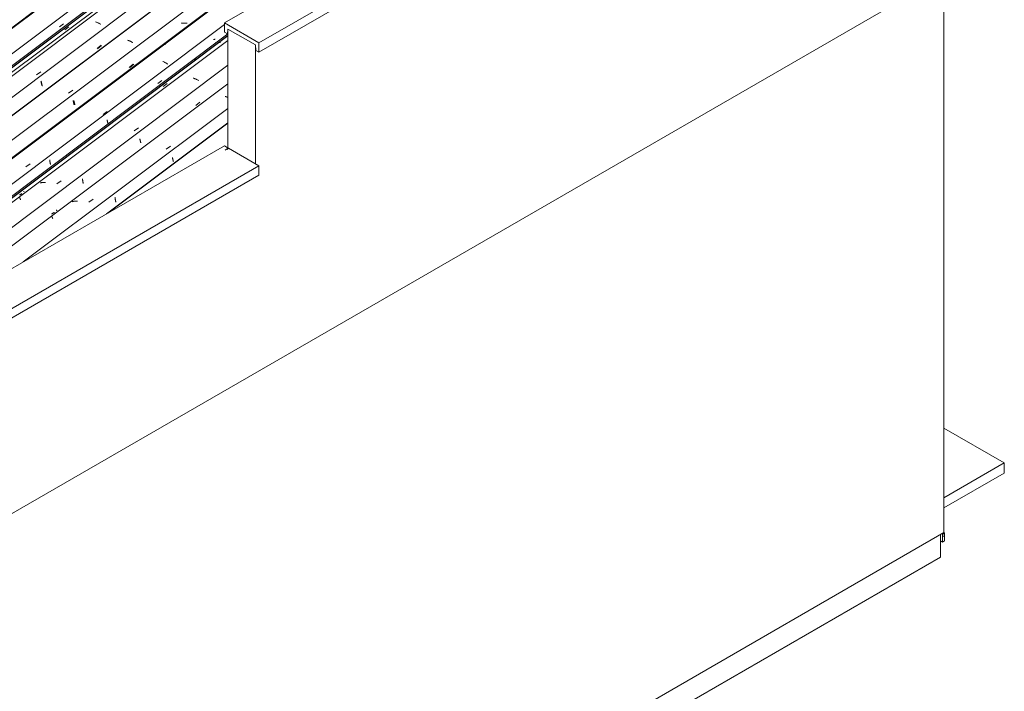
# Model space of a CAD drawing. Header units: metres. Extents: x -16.8 to 29.9, y -11.9 to 37.1.
# Tile 152 of 202: x 26 to 29.9, y -7.9 to -5.3. Entities that reach past the tile are written whole.
import ezdxf

# ---------------------------------------------------------------- set-up
doc = ezdxf.new("R2010")
doc.units = ezdxf.units.M
for name, color, linetype, lineweight in [('A-FLOR', 7, 'Continuous', 5), ('A-GLAZ-CWMG', 7, 'Continuous', 5), ('A-ROOF', 7, 'Continuous', 5), ('A-ROOF-OTLN', 7, 'Continuous', 5), ('A-WALL-PATT', 7, 'Continuous', 5), ('I-WALL', 7, 'Continuous', 5)]:
    doc.layers.add(name, color=color, linetype=linetype, lineweight=lineweight)

# ---------------------------------------------------------------- blocks, each defined once
blk = doc.blocks.new('FP_621-ISO_04')
at = {"layer": 'A-GLAZ-CWMG'}
blk.add_line((12.047, -3.4026), (5.7427, -8.1343), dxfattribs=at)
blk = doc.blocks.new('FP_622-ISO_04')
at = {"layer": 'A-GLAZ-CWMG', "color": 9, "true_color": 0xc0c0c0}
blk.add_line((9.7281, -5.2791), (9.7443, -5.2668), dxfattribs=at)
blk = doc.blocks.new('FP_623-ISO_04')
at = {"layer": 'A-GLAZ-CWMG'}
blk.add_line((5.8511, -8.2098), (12.1651, -3.4708), dxfattribs=at)
blk = doc.blocks.new('Rectangular Mullion - Telha Fibrocimento - Ondulada-V605-ISO_04')
at = {"layer": 'A-GLAZ-CWMG', "true_color": 0xc0c0c0}
h = blk.add_hatch(dxfattribs=at)
h.set_pattern_fill('FP_68', color=9, style=0, pattern_type=2)
h.set_pattern_definition([(352.943, (5.295, -6.288), (0.5141535, 0.0736507), [0.02137, -0.36719, 0.02137, -2.44]), (352.943, (5.295, -6.288), (0.5141535, 0.0736507), [-0.40993, -0.36719, 0.02137, -0.75575, -1.295]), (352.943, (5.295, -6.288), (0.5141535, 0.0736507), [-1.554, 0.02137, -0.36719, 0.02137, -0.88527]), (352.943, (5.295, -6.288), (0.5141535, 0.0736507), [-1.964, -0.23767, 0.02137, -0.62623]), (116.867, (5.487, -6.244), (-0.3683943, 0.452577), [0.02347, -0.40317, 0.02347, -2.679]), (116.867, (5.487, -6.244), (-0.3683943, 0.452577), [-0.4501, -0.40317, 0.02347, -0.82981, -1.422]), (116.867, (5.487, -6.244), (-0.3683943, 0.452577), [-1.707, 0.02347, -0.40317, 0.02347, -0.97202]), (116.867, (5.487, -6.244), (-0.3683943, 0.452577), [-2.157, -0.26096, 0.02347, -0.6876]), (239.918, (5.552, -5.977), (-0.1457585, -0.5262284), [0.02116, -0.36351, 0.02116, -2.415]), (239.918, (5.552, -5.977), (-0.1457585, -0.5262284), [-0.40582, -0.36351, 0.02116, -0.74817, -1.282]), (239.918, (5.552, -5.977), (-0.1457585, -0.5262284), [-1.539, 0.02116, -0.36351, 0.02116, -0.87639]), (239.918, (5.552, -5.977), (-0.1457585, -0.5262284), [-1.944, -0.23528, 0.02116, -0.61995])])
h.paths.add_polyline_path([(5.8545, -8.2059), (12.1641, -3.4702), (12.1592, -3.4674), (5.8515, -8.2017)])
at = {"layer": 'A-GLAZ-CWMG'}
for p, q in [((5.8515, -8.2017), (12.1592, -3.4674)), ((5.8545, -8.2059), (12.1641, -3.4702))]:
    blk.add_line(p, q, dxfattribs=at)
for name in ['FP_621-ISO_04', 'FP_623-ISO_04', 'FP_622-ISO_04']:
    blk.add_blockref(name, (0, 0), dxfattribs=at)
blk = doc.blocks.new('FP_636-ISO_04')
at = {"layer": 'A-GLAZ-CWMG'}
blk.add_line((12.1312, -3.3361), (5.7425, -8.1312), dxfattribs=at)
blk = doc.blocks.new('FP_637-ISO_04')
at = {"layer": 'A-GLAZ-CWMG', "color": 9, "true_color": 0xc0c0c0}
blk.add_line((9.749, -5.2915), (9.7651, -5.2792), dxfattribs=at)
blk = doc.blocks.new('FP_638-ISO_04')
at = {"layer": 'A-GLAZ-CWMG'}
blk.add_line((12.2643, -3.4139), (5.8756, -8.209), dxfattribs=at)
at = {"layer": 'A-GLAZ-CWMG', "color": 9, "true_color": 0xc0c0c0}
for p, q in [((9.8736, -5.2602), (9.8714, -5.2593)), ((9.8758, -5.261), (9.8736, -5.2602)), ((9.878, -5.2619), (9.8758, -5.261)), ((9.8802, -5.2629), (9.878, -5.2619)), ((9.8824, -5.2639), (9.8802, -5.2629)), ((9.8845, -5.2649), (9.8824, -5.2639)), ((9.8866, -5.2659), (9.8845, -5.2649)), ((9.8887, -5.267), (9.8866, -5.2659)), ((9.8907, -5.268), (9.8887, -5.267)), ((9.8928, -5.2692), (9.8907, -5.268)), ((9.6362, -5.4701), (9.653, -5.4585))]:
    blk.add_line(p, q, dxfattribs=at)
blk = doc.blocks.new('FP_639-ISO_04')
at = {"layer": 'A-GLAZ-CWMG', "color": 9, "true_color": 0xc0c0c0}
for p, q in [((9.8791, -5.3664), (9.8953, -5.354)), ((9.6555, -5.4981), (9.6557, -5.4996)), ((9.6557, -5.4996), (9.656, -5.501)), ((9.656, -5.501), (9.6563, -5.5024)), ((9.6563, -5.5024), (9.6566, -5.5038)), ((9.6566, -5.5038), (9.6569, -5.5051)), ((9.6569, -5.5051), (9.6572, -5.5064)), ((9.6572, -5.5064), (9.6576, -5.5078)), ((9.6576, -5.5078), (9.6579, -5.509)), ((9.6579, -5.509), (9.6582, -5.5103)), ((9.6582, -5.5103), (9.6586, -5.5115)), ((9.6586, -5.5115), (9.6589, -5.5127)), ((9.6589, -5.5127), (9.6593, -5.5139)), ((9.6593, -5.5139), (9.6596, -5.515))]:
    blk.add_line(p, q, dxfattribs=at)
blk = doc.blocks.new('FP_640-ISO_04')
at = {"layer": 'A-GLAZ-CWMG'}
blk.add_line((12.3942, -3.489), (6.0055, -8.2841), dxfattribs=at)
at = {"layer": 'A-GLAZ-CWMG', "color": 9, "true_color": 0xc0c0c0}
for p, q in [((10.0116, -5.2763), (10.0116, -5.2764)), ((10.0116, -5.2764), (10.0116, -5.2765)), ((10.0116, -5.2765), (10.0116, -5.2768)), ((10.0116, -5.2768), (10.0117, -5.277)), ((10.0117, -5.277), (10.0118, -5.2773)), ((10.0118, -5.2773), (10.0119, -5.2777)), ((10.0015, -5.3335), (9.9992, -5.3327)), ((10.0037, -5.3343), (10.0015, -5.3335)), ((10.0059, -5.3352), (10.0037, -5.3343)), ((10.0081, -5.3361), (10.0059, -5.3352)), ((10.0103, -5.337), (10.0081, -5.3361)), ((10.0124, -5.338), (10.0103, -5.337)), ((10.0146, -5.339), (10.0124, -5.338)), ((10.0167, -5.34), (10.0146, -5.339)), ((10.0188, -5.3411), (10.0167, -5.34)), ((10.0208, -5.3422), (10.0188, -5.3411)), ((9.7644, -5.5431), (9.7813, -5.5315))]:
    blk.add_line(p, q, dxfattribs=at)
blk = doc.blocks.new('FP_641-ISO_04')
at = {"layer": 'A-GLAZ-CWMG', "color": 9, "true_color": 0xc0c0c0}
for p, q in [((10.2183, -5.2643), (10.2168, -5.2641)), ((10.2198, -5.2645), (10.2183, -5.2643)), ((10.2212, -5.2646), (10.2198, -5.2645)), ((10.2227, -5.2648), (10.2212, -5.2646)), ((10.2242, -5.2649), (10.2227, -5.2648)), ((10.2256, -5.265), (10.2242, -5.2649)), ((10.2271, -5.265), (10.2256, -5.265)), ((10.2286, -5.265), (10.2271, -5.265)), ((10.23, -5.265), (10.2286, -5.265)), ((10.2315, -5.265), (10.23, -5.265)), ((10.2329, -5.2649), (10.2315, -5.265)), ((10.2344, -5.2648), (10.2329, -5.2649)), ((10.2358, -5.2647), (10.2344, -5.2648)), ((10.2372, -5.2646), (10.2358, -5.2647)), ((10.0086, -5.4409), (10.0248, -5.4285)), ((9.785, -5.5728), (9.7852, -5.5743)), ((9.7852, -5.5743), (9.7855, -5.5757)), ((9.7855, -5.5757), (9.7858, -5.5771)), ((9.7858, -5.5771), (9.7861, -5.5785)), ((9.7861, -5.5785), (9.7864, -5.5798)), ((9.7864, -5.5798), (9.7868, -5.5811)), ((9.7868, -5.5811), (9.7871, -5.5824)), ((9.7871, -5.5824), (9.7874, -5.5837)), ((9.7874, -5.5837), (9.7878, -5.585)), ((9.7878, -5.585), (9.7881, -5.5862)), ((9.7881, -5.5862), (9.7885, -5.5874)), ((9.7885, -5.5874), (9.7888, -5.5885)), ((9.7888, -5.5885), (9.7892, -5.5896))]:
    blk.add_line(p, q, dxfattribs=at)
blk = doc.blocks.new('FP_642-ISO_04')
at = {"layer": 'A-GLAZ-CWMG'}
blk.add_line((12.438, -3.6283), (7.0113, -7.7013), dxfattribs=at)
blk = doc.blocks.new('FP_643-ISO_04')
at = {"layer": 'A-GLAZ-CWMG', "color": 9, "true_color": 0xc0c0c0}
for p, q in [((10.343, -5.3292), (10.3415, -5.3293)), ((10.3444, -5.3292), (10.343, -5.3292)), ((10.3459, -5.3291), (10.3444, -5.3292)), ((10.3473, -5.3289), (10.3459, -5.3291)), ((10.3487, -5.3288), (10.3473, -5.3289)), ((10.1202, -5.5051), (10.1363, -5.4928))]:
    blk.add_line(p, q, dxfattribs=at)
blk = doc.blocks.new('FP_644-ISO_04')
at = {"layer": 'A-GLAZ-CWMG'}
blk.add_line((7.9165, -7.1788), (10.399, -5.3156), dxfattribs=at)
blk = doc.blocks.new('Rectangular Mullion - Telha Fibrocimento - Ondulada-V626-ISO_04')
at = {"layer": 'A-GLAZ-CWMG', "true_color": 0xc0c0c0}
h = blk.add_hatch(dxfattribs=at)
h.set_pattern_fill('FP_69', color=9, style=0, pattern_type=2)
h.set_pattern_definition([(352.943, (5.463, -6.196), (0.5141535, 0.0736507), [0.02137, -0.36719, 0.02137, -2.44]), (352.943, (5.463, -6.196), (0.5141535, 0.0736507), [-0.40993, -0.36719, 0.02137, -0.75575, -1.295]), (352.943, (5.463, -6.196), (0.5141535, 0.0736507), [-1.554, 0.02137, -0.36719, 0.02137, -0.88527]), (352.943, (5.463, -6.196), (0.5141535, 0.0736507), [-1.964, -0.23767, 0.02137, -0.62623]), (116.867, (5.656, -6.151), (-0.3683943, 0.452577), [0.02347, -0.40317, 0.02347, -2.679]), (116.867, (5.656, -6.151), (-0.3683943, 0.452577), [-0.4501, -0.40317, 0.02347, -0.82981, -1.422]), (116.867, (5.656, -6.151), (-0.3683943, 0.452577), [-1.707, 0.02347, -0.40317, 0.02347, -0.97202]), (116.867, (5.656, -6.151), (-0.3683943, 0.452577), [-2.157, -0.26096, 0.02347, -0.6876]), (239.918, (5.72, -5.884), (-0.1457585, -0.5262284), [0.02116, -0.36351, 0.02116, -2.415]), (239.918, (5.72, -5.884), (-0.1457585, -0.5262284), [-0.40582, -0.36351, 0.02116, -0.74817, -1.282]), (239.918, (5.72, -5.884), (-0.1457585, -0.5262284), [-1.539, 0.02116, -0.36351, 0.02116, -0.87639]), (239.918, (5.72, -5.884), (-0.1457585, -0.5262284), [-1.944, -0.23528, 0.02116, -0.61995])])
h.paths.add_polyline_path([(6.2455, -8.4317), (6.8918, -7.9466), (6.8918, -7.9401), (6.2425, -8.4274)])
h.paths.add_polyline_path([(7.8712, -7.205), (7.9088, -7.1833), (10.399, -5.3143), (10.399, -5.3078), (7.8855, -7.1942)])
h.paths.add_polyline_path([(10.6997, -5.0821), (10.7412, -5.0574), (12.5551, -3.6959), (12.5502, -3.6931), (10.7139, -5.0714)])
at = {"layer": 'A-GLAZ-CWMG'}
for p, q in [((5.8147, -8.1812), (12.123, -3.4465)), ((6.0742, -8.3311), (12.3825, -3.5963)), ((7.8712, -7.205), (10.399, -5.3078)), ((7.9088, -7.1833), (10.399, -5.3143))]:
    blk.add_line(p, q, dxfattribs=at)
for name in ['FP_636-ISO_04', 'FP_638-ISO_04', 'FP_640-ISO_04', 'FP_637-ISO_04', 'FP_642-ISO_04', 'FP_639-ISO_04', 'FP_644-ISO_04', 'FP_641-ISO_04', 'FP_643-ISO_04']:
    blk.add_blockref(name, (0, 0), dxfattribs=at)
blk = doc.blocks.new('FP_653-ISO_04')
at = {"layer": 'A-GLAZ-CWMG'}
blk.add_line((12.1897, -3.4853), (5.8851, -8.2173), dxfattribs=at)
blk = doc.blocks.new('FP_654-ISO_04')
at = {"layer": 'A-GLAZ-CWMG', "color": 9, "true_color": 0xc0c0c0}
for p, q in [((9.8778, -5.3653), (9.894, -5.3529)), ((9.6541, -5.4955), (9.6543, -5.497)), ((9.6543, -5.497), (9.6546, -5.4984)), ((9.6546, -5.4984), (9.6549, -5.4999)), ((9.6549, -5.4999), (9.6552, -5.5013)), ((9.6552, -5.5013), (9.6555, -5.5027)), ((9.6555, -5.5027), (9.6558, -5.5041)), ((9.6558, -5.5041), (9.6561, -5.5054)), ((9.6561, -5.5054), (9.6565, -5.5067)), ((9.6565, -5.5067), (9.6568, -5.508)), ((9.6568, -5.508), (9.6572, -5.5093)), ((9.6572, -5.5093), (9.6575, -5.5105)), ((9.6575, -5.5105), (9.6579, -5.5117)), ((9.6579, -5.5117), (9.6582, -5.5129))]:
    blk.add_line(p, q, dxfattribs=at)
blk = doc.blocks.new('FP_655-ISO_04')
at = {"layer": 'A-GLAZ-CWMG'}
blk.add_line((12.3943, -3.4903), (6.0056, -8.2853), dxfattribs=at)
blk = doc.blocks.new('FP_656-ISO_04')
at = {"layer": 'A-GLAZ-CWMG', "color": 9, "true_color": 0xc0c0c0}
for p, q in [((10.2155, -5.2641), (10.214, -5.2639)), ((10.2169, -5.2643), (10.2155, -5.2641)), ((10.2184, -5.2645), (10.2169, -5.2643)), ((10.2199, -5.2646), (10.2184, -5.2645)), ((10.2214, -5.2647), (10.2199, -5.2646)), ((10.2228, -5.2648), (10.2214, -5.2647)), ((10.2243, -5.2649), (10.2228, -5.2648)), ((10.2258, -5.2649), (10.2243, -5.2649)), ((10.2272, -5.2649), (10.2258, -5.2649)), ((10.2287, -5.2649), (10.2272, -5.2649)), ((10.2301, -5.2649), (10.2287, -5.2649)), ((10.2316, -5.2648), (10.2301, -5.2649)), ((10.233, -5.2647), (10.2316, -5.2648)), ((10.2344, -5.2645), (10.233, -5.2647)), ((10.0059, -5.441), (10.0221, -5.4286)), ((9.7823, -5.5727), (9.7825, -5.5741)), ((9.7825, -5.5741), (9.7828, -5.5755)), ((9.7828, -5.5755), (9.7831, -5.5769)), ((9.7831, -5.5769), (9.7834, -5.5783)), ((9.7834, -5.5783), (9.7837, -5.5797)), ((9.7837, -5.5797), (9.784, -5.581)), ((9.784, -5.581), (9.7844, -5.5823)), ((9.7844, -5.5823), (9.7847, -5.5836)), ((9.7847, -5.5836), (9.7851, -5.5848)), ((9.7851, -5.5848), (9.7854, -5.5861)), ((9.7854, -5.5861), (9.7857, -5.5872)), ((9.7857, -5.5872), (9.7861, -5.5884)), ((9.7861, -5.5884), (9.7864, -5.5895))]:
    blk.add_line(p, q, dxfattribs=at)
blk = doc.blocks.new('FP_657-ISO_04')
at = {"layer": 'A-GLAZ-CWMG'}
blk.add_line((12.5222, -3.5618), (6.9919, -7.7126), dxfattribs=at)
at = {"layer": 'A-GLAZ-CWMG', "color": 9, "true_color": 0xc0c0c0}
for p, q in [((10.148, -5.344), (10.1481, -5.3443)), ((10.1481, -5.3443), (10.1483, -5.3448)), ((10.1483, -5.3448), (10.1484, -5.3453)), ((10.1484, -5.3453), (10.1487, -5.3458)), ((10.1487, -5.3458), (10.1489, -5.3464)), ((10.1489, -5.3464), (10.1492, -5.3471)), ((10.1492, -5.3471), (10.1495, -5.3478)), ((10.1495, -5.3478), (10.1498, -5.3486)), ((10.1498, -5.3486), (10.1501, -5.3494)), ((10.1501, -5.3494), (10.1505, -5.3503)), ((10.1415, -5.4178), (10.1394, -5.4168)), ((10.1436, -5.4189), (10.1415, -5.4178)), ((10.1457, -5.42), (10.1436, -5.4189)), ((10.1477, -5.4211), (10.1457, -5.42)), ((10.1497, -5.4222), (10.1477, -5.4211)), ((10.1517, -5.4234), (10.1497, -5.4222)), ((10.1536, -5.4245), (10.1517, -5.4234)), ((10.1556, -5.4257), (10.1536, -5.4245)), ((10.1574, -5.4269), (10.1556, -5.4257)), ((10.1593, -5.4281), (10.1574, -5.4269)), ((9.9015, -5.6282), (9.9183, -5.6167)), ((9.5941, -5.8374), (9.611, -5.8259))]:
    blk.add_line(p, q, dxfattribs=at)
blk = doc.blocks.new('FP_658-ISO_04')
at = {"layer": 'A-GLAZ-CWMG', "color": 9, "true_color": 0xc0c0c0}
for p, q in [((10.3509, -5.3415), (10.3494, -5.3413)), ((10.3524, -5.3416), (10.3509, -5.3415)), ((10.3655, -5.3418), (10.3641, -5.3419)), ((10.3669, -5.3417), (10.3655, -5.3418)), ((10.3683, -5.3415), (10.3669, -5.3417)), ((10.3698, -5.3414), (10.3683, -5.3415)), ((10.1411, -5.5174), (10.1572, -5.5051)), ((9.9175, -5.6502), (9.9178, -5.6516)), ((9.9178, -5.6516), (9.9181, -5.653)), ((9.9181, -5.653), (9.9184, -5.6544)), ((9.9184, -5.6544), (9.9187, -5.6558)), ((9.9187, -5.6558), (9.919, -5.6571)), ((9.919, -5.6571), (9.9193, -5.6584)), ((9.9193, -5.6584), (9.9197, -5.6597)), ((9.9197, -5.6597), (9.92, -5.6609)), ((9.92, -5.6609), (9.9204, -5.6621)), ((9.9204, -5.6621), (9.9207, -5.6633)), ((9.9207, -5.6633), (9.921, -5.6645)), ((9.689, -5.8092), (9.6892, -5.8107)), ((9.6892, -5.8107), (9.6893, -5.8122)), ((9.6893, -5.8122), (9.6895, -5.8138)), ((9.6895, -5.8138), (9.6898, -5.8153)), ((9.6898, -5.8153), (9.69, -5.8167)), ((9.69, -5.8167), (9.6902, -5.8182)), ((9.6902, -5.8182), (9.6905, -5.8197)), ((9.6905, -5.8197), (9.6908, -5.8211)), ((9.6908, -5.8211), (9.6911, -5.8225)), ((9.6911, -5.8225), (9.6914, -5.8239)), ((9.6914, -5.8239), (9.6917, -5.8253)), ((9.6917, -5.8253), (9.692, -5.8266)), ((9.692, -5.8266), (9.6923, -5.8279)), ((9.5702, -5.9484), (9.5689, -5.9489)), ((9.5714, -5.9478), (9.5702, -5.9484)), ((9.5726, -5.9472), (9.5714, -5.9478)), ((9.5738, -5.9465), (9.5726, -5.9472)), ((9.575, -5.9459), (9.5738, -5.9465)), ((9.5761, -5.9451), (9.575, -5.9459)), ((9.5772, -5.9444), (9.5761, -5.9451)), ((9.5783, -5.9436), (9.5772, -5.9444)), ((9.5857, -5.9342), (9.5859, -5.9347)), ((9.5859, -5.9347), (9.5861, -5.9352)), ((9.5861, -5.9352), (9.5862, -5.9356)), ((9.5862, -5.9356), (9.5863, -5.936)), ((9.5863, -5.936), (9.5864, -5.9363)), ((9.5864, -5.9363), (9.5865, -5.9366)), ((9.5865, -5.9374), (9.5864, -5.9375)), ((9.5865, -5.9366), (9.5865, -5.9369)), ((9.5865, -5.9369), (9.5865, -5.9371)), ((9.5865, -5.9371), (9.5865, -5.9373)), ((9.5865, -5.9373), (9.5865, -5.9374))]:
    blk.add_line(p, q, dxfattribs=at)
blk = doc.blocks.new('FP_659-ISO_04')
at = {"layer": 'A-GLAZ-CWMG'}
blk.add_line((10.399, -5.3332), (8.0183, -7.1201), dxfattribs=at)
at = {"layer": 'A-GLAZ-CWMG', "color": 9, "true_color": 0xc0c0c0}
for p, q in [((10.2733, -5.4265), (10.2732, -5.4266)), ((10.2732, -5.4266), (10.2732, -5.4268)), ((10.2732, -5.4268), (10.2732, -5.427)), ((10.2732, -5.427), (10.2732, -5.4272)), ((10.2732, -5.4272), (10.2733, -5.4275)), ((10.2733, -5.4275), (10.2734, -5.4278)), ((10.2734, -5.4278), (10.2735, -5.4282)), ((10.2632, -5.4845), (10.2609, -5.4837)), ((10.2654, -5.4853), (10.2632, -5.4845)), ((10.2676, -5.4862), (10.2654, -5.4853)), ((10.2698, -5.4871), (10.2676, -5.4862)), ((10.272, -5.488), (10.2698, -5.4871)), ((10.2741, -5.489), (10.272, -5.488)), ((10.2762, -5.49), (10.2741, -5.489)), ((10.2784, -5.4911), (10.2762, -5.49)), ((10.2804, -5.4921), (10.2784, -5.4911)), ((10.2825, -5.4932), (10.2804, -5.4921)), ((10.0258, -5.6939), (10.0427, -5.6823)), ((9.6523, -5.9007), (9.6503, -5.9011)), ((9.6544, -5.9004), (9.6523, -5.9007)), ((9.6565, -5.9001), (9.6544, -5.9004)), ((9.6587, -5.8999), (9.6565, -5.9001)), ((9.6608, -5.8998), (9.6587, -5.8999)), ((9.663, -5.8997), (9.6608, -5.8998)), ((9.6652, -5.8997), (9.663, -5.8997)), ((9.6674, -5.8997), (9.6652, -5.8997)), ((9.6696, -5.8998), (9.6674, -5.8997)), ((9.6718, -5.8999), (9.6696, -5.8998)), ((9.7176, -5.9049), (9.7345, -5.8932)), ((9.5693, -5.9593), (9.5695, -5.9599)), ((9.5695, -5.9599), (9.5698, -5.9606)), ((9.5698, -5.9606), (9.5701, -5.9613)), ((9.5701, -5.9613), (9.5704, -5.9621)), ((9.5704, -5.9621), (9.5708, -5.9629)), ((9.5708, -5.9629), (9.5711, -5.9637)), ((9.5711, -5.9637), (9.5715, -5.9646)), ((9.5715, -5.9646), (9.5719, -5.9656)), ((9.5719, -5.9656), (9.5723, -5.9666)), ((9.5723, -5.9666), (9.5728, -5.9676)), ((9.5728, -5.9676), (9.5732, -5.9687))]:
    blk.add_line(p, q, dxfattribs=at)
blk = doc.blocks.new('FP_660-ISO_04')
at = {"layer": 'A-GLAZ-CWMG', "color": 9, "true_color": 0xc0c0c0}
for p, q in [((10.2714, -5.5923), (10.2876, -5.58)), ((10.048, -5.7256), (10.0482, -5.727)), ((10.0482, -5.727), (10.0485, -5.7284)), ((10.0485, -5.7284), (10.0488, -5.7297)), ((10.0488, -5.7297), (10.0492, -5.7311)), ((10.0492, -5.7311), (10.0495, -5.7324)), ((10.0495, -5.7324), (10.0498, -5.7337)), ((10.0498, -5.7337), (10.0502, -5.7349)), ((10.0502, -5.7349), (10.0505, -5.7362)), ((10.0505, -5.7362), (10.0508, -5.7374)), ((10.0508, -5.7374), (10.0512, -5.7385)), ((10.0512, -5.7385), (10.0515, -5.7397)), ((10.0515, -5.7397), (10.0519, -5.7408)), ((10.0519, -5.7408), (10.0522, -5.7419)), ((9.8194, -5.8846), (9.8196, -5.8862)), ((9.8196, -5.8862), (9.8198, -5.8877)), ((9.8198, -5.8877), (9.82, -5.8892)), ((9.82, -5.8892), (9.8202, -5.8907)), ((9.8202, -5.8907), (9.8205, -5.8922)), ((9.8205, -5.8922), (9.8207, -5.8936)), ((9.8207, -5.8936), (9.821, -5.8951)), ((9.821, -5.8951), (9.8213, -5.8965)), ((9.8213, -5.8965), (9.8216, -5.8979)), ((9.8216, -5.8979), (9.8219, -5.8993)), ((9.8219, -5.8993), (9.8222, -5.9006)), ((9.8222, -5.9006), (9.8225, -5.9019)), ((9.8225, -5.9019), (9.8228, -5.9032)), ((9.6969, -6.0248), (9.6956, -6.0252)), ((9.6981, -6.0242), (9.6969, -6.0248)), ((9.6994, -6.0237), (9.6981, -6.0242)), ((9.7006, -6.0231), (9.6994, -6.0237)), ((9.7018, -6.0225), (9.7006, -6.0231)), ((9.703, -6.0219), (9.7018, -6.0225)), ((9.7042, -6.0212), (9.703, -6.0219)), ((9.7053, -6.0205), (9.7042, -6.0212)), ((9.7065, -6.0198), (9.7053, -6.0205)), ((9.7076, -6.019), (9.7065, -6.0198)), ((9.7162, -6.0091), (9.7164, -6.0096)), ((9.7164, -6.0096), (9.7165, -6.01)), ((9.7165, -6.01), (9.7166, -6.0104)), ((9.7166, -6.0104), (9.7167, -6.0107)), ((9.7167, -6.0107), (9.7168, -6.0111)), ((9.7168, -6.0111), (9.7169, -6.0113)), ((9.7169, -6.0119), (9.7168, -6.0121)), ((9.7168, -6.0121), (9.7168, -6.0121)), ((9.7169, -6.0113), (9.7169, -6.0116)), ((9.7169, -6.0116), (9.7169, -6.0118)), ((9.7169, -6.0118), (9.7169, -6.0119))]:
    blk.add_line(p, q, dxfattribs=at)
blk = doc.blocks.new('FP_661-ISO_04')
at = {"layer": 'A-GLAZ-CWMG'}
blk.add_line((10.399, -5.5058), (9.0147, -6.5448), dxfattribs=at)
at = {"layer": 'A-GLAZ-CWMG', "color": 9, "true_color": 0xc0c0c0}
for p, q in [((10.3905, -5.5574), (10.3882, -5.5567)), ((10.3927, -5.5582), (10.3905, -5.5574)), ((10.395, -5.559), (10.3927, -5.5582)), ((10.3972, -5.5598), (10.395, -5.559)), ((10.399, -5.5606), (10.3972, -5.5598)), ((10.1536, -5.7663), (10.1705, -5.7547)), ((9.7801, -5.9756), (9.7781, -5.9761)), ((9.7821, -5.9752), (9.7801, -5.9756)), ((9.7842, -5.9748), (9.7821, -5.9752)), ((9.7863, -5.9745), (9.7842, -5.9748)), ((9.7884, -5.9742), (9.7863, -5.9745)), ((9.7905, -5.9741), (9.7884, -5.9742)), ((9.7927, -5.9739), (9.7905, -5.9741)), ((9.7949, -5.9739), (9.7927, -5.9739)), ((9.7971, -5.9739), (9.7949, -5.9739)), ((9.7993, -5.974), (9.7971, -5.9739)), ((9.8451, -5.9777), (9.8621, -5.966)), ((9.6972, -6.0346), (9.6974, -6.0351)), ((9.6974, -6.0351), (9.6977, -6.0357)), ((9.6977, -6.0357), (9.6979, -6.0363)), ((9.6979, -6.0363), (9.6982, -6.037)), ((9.6982, -6.037), (9.6985, -6.0377)), ((9.6985, -6.0377), (9.6988, -6.0384)), ((9.6988, -6.0384), (9.6992, -6.0393)), ((9.6992, -6.0393), (9.6996, -6.0401)), ((9.6996, -6.0401), (9.7, -6.041)), ((9.7, -6.041), (9.7004, -6.042)), ((9.7004, -6.042), (9.7008, -6.043))]:
    blk.add_line(p, q, dxfattribs=at)
blk = doc.blocks.new('FP_662-ISO_04')
at = {"layer": 'A-GLAZ-CWMG', "color": 9, "true_color": 0xc0c0c0}
for p, q in [((10.1777, -5.8006), (10.178, -5.802)), ((10.178, -5.802), (10.1783, -5.8033)), ((10.1783, -5.8033), (10.1786, -5.8047)), ((10.1786, -5.8047), (10.179, -5.806)), ((10.179, -5.806), (10.1793, -5.8073)), ((10.1793, -5.8073), (10.1796, -5.8086)), ((10.1796, -5.8086), (10.18, -5.8098)), ((10.18, -5.8098), (10.1803, -5.811)), ((10.1803, -5.811), (10.1807, -5.8122)), ((10.1807, -5.8122), (10.181, -5.8134)), ((10.181, -5.8134), (10.1814, -5.8145)), ((10.1814, -5.8145), (10.1817, -5.8156)), ((10.1817, -5.8156), (10.182, -5.8166)), ((9.9491, -5.9598), (9.9493, -5.9613)), ((9.9493, -5.9613), (9.9495, -5.9628)), ((9.9495, -5.9628), (9.9498, -5.9643)), ((9.9498, -5.9643), (9.95, -5.9658)), ((9.95, -5.9658), (9.9502, -5.9673)), ((9.9502, -5.9673), (9.9505, -5.9687)), ((9.9505, -5.9687), (9.9508, -5.9701)), ((9.9508, -5.9701), (9.9511, -5.9715)), ((9.9511, -5.9715), (9.9514, -5.9729)), ((9.9514, -5.9729), (9.9517, -5.9743)), ((9.9517, -5.9743), (9.952, -5.9756)), ((9.952, -5.9756), (9.9524, -5.9769)), ((9.9524, -5.9769), (9.9527, -5.9782))]:
    blk.add_line(p, q, dxfattribs=at)
blk = doc.blocks.new('Rectangular Mullion - Telha Fibrocimento - Ondulada-V647-ISO_04')
at = {"layer": 'A-GLAZ-CWMG'}
for p, q in [((5.9455, -8.2568), (12.2539, -3.522)), ((7.5938, -7.3651), (10.3848, -5.2703)), ((8.5914, -6.7892), (10.399, -5.4325)), ((9.5834, -6.2164), (10.399, -5.6043))]:
    blk.add_line(p, q, dxfattribs=at)
for name in ['FP_653-ISO_04', 'FP_655-ISO_04', 'FP_657-ISO_04', 'FP_659-ISO_04', 'FP_654-ISO_04', 'FP_661-ISO_04', 'FP_656-ISO_04', 'FP_658-ISO_04', 'FP_660-ISO_04', 'FP_662-ISO_04']:
    blk.add_blockref(name, (0, 0), dxfattribs=at)
blk = doc.blocks.new('RUFO_1_ - RUFO_1_-1923193-ISO_04')
at = {"layer": 'A-ROOF'}
for p, q in [((13.0047, -3.7512), (10.3848, -5.2638)), ((13.2805, -3.7512), (10.5227, -5.3435)), ((13.2805, -3.788), (10.5227, -5.3802)), ((10.5227, -5.3435), (10.3848, -5.2638)), ((10.3848, -5.2638), (10.3848, -5.3006)), ((10.3971, -5.3077), (10.399, -5.2883)), ((10.399, -5.2883), (10.5086, -5.3516)), ((10.3848, -5.3006), (10.3971, -5.3077)), ((10.399, -5.3066), (10.3971, -5.3077)), ((10.5086, -5.3516), (10.5104, -5.3731)), ((10.5104, -5.3731), (10.5227, -5.3802)), ((10.5227, -5.3802), (10.5227, -5.3435)), ((10.3848, -5.7537), (6.8776, -7.7786)), ((10.3848, -5.7537), (10.3996, -5.7623)), ((10.4017, -5.7635), (10.5227, -5.8333)), ((10.5227, -5.8333), (7.0155, -7.8582)), ((10.5227, -5.8333), (10.5227, -5.8701)), ((10.5227, -5.8701), (7.0155, -7.895))]:
    blk.add_line(p, q, dxfattribs=at)

msp = doc.modelspace()

# ---------------------------------------------------------------- hatches: boundary and pattern name
at = {"layer": 'A-WALL-PATT', "true_color": 0xa2a2a2}
h = msp.add_hatch(dxfattribs=at)
h.set_pattern_fill('FP_84', color=253, style=0, pattern_type=2)
h.set_pattern_definition([(62.892, (23.17577, -4.808), (0.360703, 0.171812), [0.0532, -0.58525]), (25.47, (23.17577, -4.808), (-0.069776, 0.39651), [0.03329, -0.36624]), (99.981, (23.20577, -4.794), (0.29093, 0.568326), [0.03355, -0.36905]), (60.684, (23.17577, -4.692), (0.536707, 0.21376), [0.08, -0.87998]), (96.106, (23.22077, -4.674), (0.47003, 0.837045), [0.05224, -0.5746]), (21.716, (23.17577, -4.692), (0.47003, 0.83704), [0.04814, -0.52957]), (45.584, (23.22577, -4.692), (0.300184, -0.060491), [0.05031, -0.55344]), (348.607, (23.22577, -4.692), (0.122368, 0.491737), [0.02552, -0.2807]), (76.026, (23.25077, -4.697), (0.422543, 0.431246), [0.04223, -0.4645]), (55.653, (23.17577, -4.808), (0.0061152, 0.196842), [0.02334, -0.43773, 0.02334, -0.45045, -0.46849]), (55.653, (23.17577, -4.808), (0.0061152, 0.196842), [-0.93485, 0.02334, -0.44515]), (36.106, (23.17577, -4.808), (0.1322975, 0.3054113), [0.02037, -0.21538, 0.02037, -0.37274, -0.15582]), (36.106, (23.17577, -4.808), (0.1322975, 0.3054113), [-0.62885, 0.02037, -0.13546]), (351.006, (23.06377, -4.873), (0.2684536, 0.141897), [0.01417, -0.09318, 0.01417, -0.32077, -0.44445]), (351.006, (23.06377, -4.873), (0.2684536, 0.141897), [-0.4423, 0.01417, -0.43028]), (334.325, (23.01377, -4.902), (0.293277, 0.227461), [0.01358, -0.12013, 0.01358, -0.19953, -0.30237]), (334.325, (23.01377, -4.902), (0.293277, 0.227461), [-0.3468, 0.01358, -0.2888])])
h.paths.add_polyline_path([(29.6527, -7.3326), (29.6597, -7.3285), (29.6597, -7.2959), (29.6527, -7.2999)])
h = msp.add_hatch(dxfattribs=at)
h.set_pattern_fill('FP_83', color=253, style=0, pattern_type=2)
h.set_pattern_definition([(38.617, (30.24377, -1.41), (0.36071, -0.244692), [0.03103, -0.34132]), (325.848, (30.24377, -1.41), (-0.069779, 0.477074), [0.03632, -0.39955]), (98.321, (30.27377, -1.43), (0.290933, 0.23238), [0.04018, -0.44197]), (32.051, (30.24377, -1.294), (0.53671, -0.40598), [0.04621, -0.50835]), (95.439, (30.28877, -1.327), (0.47003, 0.294287), [0.05862, -0.64482]), (322.895, (30.24377, -1.294), (0.470038, 0.29429), [0.05608, -0.61688]), (352.362, (30.29377, -1.352), (0.300183, -0.40711), [0.03553, -0.3908]), (306.403, (30.29377, -1.352), (0.122364, 0.350443), [0.04215, -0.46366]), (70.753, (30.31877, -1.386), (0.42254, -0.056663), [0.03093, -0.34026]), (17.155, (30.24377, -1.41), (0.006116, 0.189777), [0.01378, -0.25846, 0.01378, -0.26598, -0.27663]), (17.155, (30.24377, -1.41), (0.006116, 0.189777), [-0.552, 0.01378, -0.26285]), (336.958, (30.24377, -1.41), (0.132292, 0.152649), [0.01788, -0.18909, 0.01788, -0.32726, -0.13681]), (336.958, (30.24377, -1.41), (0.132292, 0.152649), [-0.55211, 0.01788, -0.11893]), (307.294, (30.13177, -1.345), (0.2684555, -0.1680895), [0.0231, -0.1519, 0.0231, -0.5229, -0.72451]), (307.294, (30.13177, -1.345), (0.2684555, -0.1680895), [-0.72101, 0.0231, -0.70141]), (301.444, (30.08177, -1.316), (0.293284, -0.1111926), [0.02345, -0.20754, 0.02345, -0.34471, -0.5224]), (301.444, (30.08177, -1.316), (0.293284, -0.1111926), [-0.59916, 0.02345, -0.49895])])
h.paths.add_polyline_path([(29.6527, -7.3326), (29.6527, -7.2999), (29.6509, -7.2989), (29.6438, -7.303), (29.6438, -7.3275)])

# ---------------------------------------------------------------- linework, layer by layer
at = {"layer": 'A-FLOR'}
for p, q in [((29.8984, -7.0172), (29.658, -6.8784)), ((29.658, -7.156), (29.8984, -7.0172)), ((29.8984, -7.0581), (29.8984, -7.0172)), ((29.8984, -7.0581), (29.658, -7.1969)), ((29.6438, -7.303), (29.6438, -7.3928)), ((29.6438, -7.3928), (23.4072, -10.9936))]:
    msp.add_line(p, q, dxfattribs=at)
at = {"layer": 'A-ROOF-OTLN'}
for p, q in [((26.8047, -5.6619), (26.3215, -6.0246)), ((26.8047, -5.6627), (26.3265, -6.0217)), ((26.8073, -5.7611), (26.794, -5.7711)), ((26.8083, -5.7628), (26.8018, -5.7677))]:
    msp.add_line(p, q, dxfattribs=at)
at = {"layer": 'I-WALL'}
for p, q in [((29.658, -7.2948), (29.658, -3.8043)), ((23.4072, -8.6829), (29.658, -5.074)), ((26.8047, -5.7626), (26.8047, -5.2883)), ((26.9143, -5.3516), (26.8047, -5.2883)), ((26.9143, -5.3516), (26.9143, -5.8252)), ((23.4072, -10.9038), (29.658, -7.2948)), ((29.6527, -7.2999), (29.6597, -7.2959)), ((29.658, -7.2948), (29.6597, -7.2959)), ((29.6597, -7.2959), (29.6597, -7.3285)), ((29.6438, -7.3275), (29.6527, -7.3326)), ((29.6527, -7.2999), (29.6509, -7.2989)), ((29.6527, -7.3326), (29.6527, -7.2999)), ((29.6597, -7.3285), (29.6527, -7.3326))]:
    msp.add_line(p, q, dxfattribs=at)

# ---------------------------------------------------------------- block references
at = {"layer": 'A-GLAZ-CWMG'}
for name in ['Rectangular Mullion - Telha Fibrocimento - Ondulada-V605-ISO_04', 'Rectangular Mullion - Telha Fibrocimento - Ondulada-V626-ISO_04', 'Rectangular Mullion - Telha Fibrocimento - Ondulada-V647-ISO_04']:
    msp.add_blockref(name, (16.4058, 0), dxfattribs=at)
at = {"layer": 'A-ROOF'}
msp.add_blockref('RUFO_1_ - RUFO_1_-1923193-ISO_04', (16.4058, 0), dxfattribs=at)

doc.saveas('drawing.dxf')
